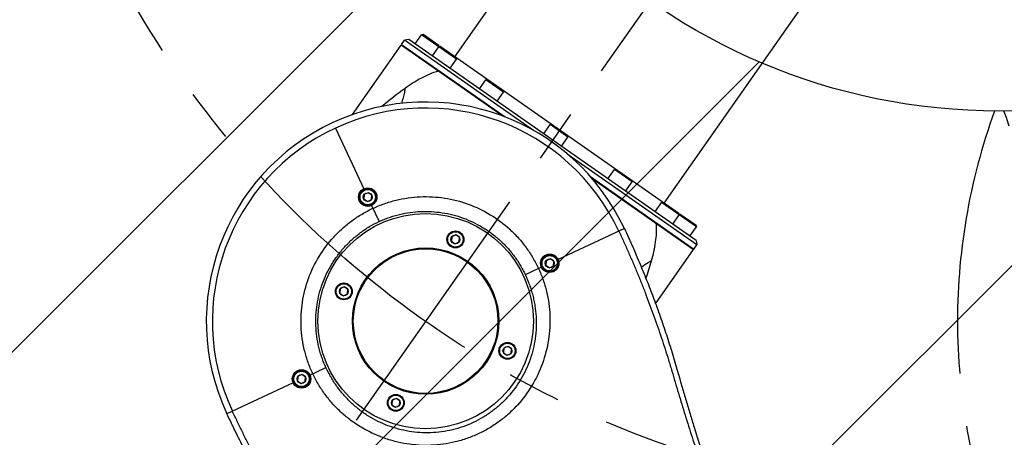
# Model space of a CAD drawing. Header units: millimetres. Extents: x 20 to 4180, y 42 to 2950.
# Tile 63 of 128: x 2232 to 2552, y 1746 to 1882. Entities that reach past the tile are written whole.
import ezdxf

# ---------------------------------------------------------------- set-up
doc = ezdxf.new("R2010")
doc.units = ezdxf.units.MM
doc.header["$LTSCALE"] = 231.275
doc.header["$PDMODE"] = 3
doc.header["$PDSIZE"] = 0.3
doc.linetypes.add('CENTER', pattern=[0.6, 0.375, -0.075, 0.075, -0.075])
doc.layers.get('0').update_dxf_attribs({"linetype": 'CONTINUOUS'})
doc.layers.get('Defpoints').update_dxf_attribs({"linetype": 'CONTINUOUS'})
for name, color, linetype in [('DEFAULT_1', 7, 'CENTER'), ('MIDDLE_ASM_PBL27', 7, 'CONTINUOUS'), ('TOP_ASM_PBL26', 7, 'CONTINUOUS')]:
    doc.layers.add(name, color=color, linetype=linetype)
doc.styles.get("Standard").update_dxf_attribs({"font": 'malgun.ttf'})
doc.dimstyles.new('DIMSTYLE_3', dxfattribs={"dimtxt": 20, "dimasz": 7.5, "dimexe": 1, "dimexo": 0.5, "dimgap": 4, "dimtad": 1, "dimdec": 1, "dimdsep": 46, "dimtxsty": 'Standard', "dimblk": '_FILLED', "dimblk1": '_FILLED', "dimblk2": '_FILLED', "dimcen": 0.09, "dimclrt": 134, "dimazin": 2, "dimtp": 0.5, "dimtm": 0.5, "dimtfac": 1, "dimtdec": 65535, "dimtofl": 0, "dimtmove": 0, "dimatfit": 3, "dimldrblk": '_FILLED', "dimfxl": 1, "dimtolj": 1, "dimarcsym": 0})
doc.dimstyles.new('DIMSTYLE_4', dxfattribs={"dimtxt": 20, "dimasz": 7.5, "dimexe": 1, "dimexo": 0.5, "dimtad": 1, "dimdsep": 46, "dimtxsty": 'Standard', "dimblk": '_FILLED', "dimblk1": '_FILLED', "dimblk2": '_FILLED', "dimcen": 0.09, "dimclrt": 134, "dimazin": 2, "dimtp": 1.2, "dimtm": 1.2, "dimtfac": 1, "dimtofl": 0, "dimtmove": 0, "dimatfit": 1, "dimldrblk": '_FILLED', "dimfxl": 1, "dimtolj": 1, "dimarcsym": 0})

# ---------------------------------------------------------------- blocks, each defined once
blk = doc.blocks.new('_FILLED')
at = {"color": 0, "linetype": 'ByBlock'}
blk.add_solid([(0, 0), (-1, 0.2), (-1, -0.2)], dxfattribs=at)
blk = doc.blocks.new('*D6')
at = {"color": 0, "lineweight": -2, "transparency": 16777216}
for p, q in [((2550, 2577.59), (2550, 2659.56)), ((2247.44, 1617.99), (2200.42, 1550.84))]:
    blk.add_line(p, q, dxfattribs=at)
blk.add_arc((2550, 2050.09), 608.47, 90.70623, 234.29377, dxfattribs=at)
at = {"layer": 'Defpoints', "color": 0, "transparency": 16777216}
for p in [(2550, 2577.09), (2550, 2571.01), (2095.46, 2454.6), (2251.22, 1623.38), (2247.73, 1618.4)]:
    blk.add_point(p, dxfattribs=at)
at = {"color": 0, "lineweight": -2, "transparency": 16777216, "xscale": 7.5, "yscale": 7.5, "zscale": 7.5}
for p, rotation in [((2550, 2658.56), 0.35311459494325), ((2200.99, 1551.66), 324.6468854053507)]:
    blk.add_blockref('_FILLED', p, dxfattribs=dict(at, rotation=rotation))
at = {"color": 134, "transparency": 16777216, "insert": (1940.44, 2242.28), "char_height": 20, "width": 59.3333, "attachment_point": 2, "rotation": 72.5, "line_spacing_factor": 0.9}
blk.add_mtext('\\A1;145°', dxfattribs=at)
blk = doc.blocks.new('*D7')
at = {"color": 0, "lineweight": -2, "transparency": 16777216}
for p, q in [((2974.66, 2371.36), (3034.9, 2416.94)), ((3034.9, 2416.94), (3115.84, 2416.94)), ((2549.91, 2050.09), (2550.09, 2050.09)), ((2550, 2050), (2550, 2050.18))]:
    blk.add_line(p, q, dxfattribs=at)
at = {"layer": 'Defpoints', "color": 0, "transparency": 16777216}
for p in [(2968.68, 2366.84), (2131.32, 1733.34)]:
    blk.add_point(p, dxfattribs=at)
at = {"color": 0, "lineweight": -2, "transparency": 16777216, "xscale": 7.5, "yscale": 7.5, "zscale": 7.5, "rotation": 217.1089430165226}
blk.add_blockref('_FILLED', (2968.68, 2366.84), dxfattribs=at)
at = {"color": 134, "transparency": 16777216, "insert": (3031.68, 2444.23), "char_height": 20, "width": 88, "attachment_point": 1, "line_spacing_factor": 0.9}
blk.add_mtext('\\A1;%%C1050', dxfattribs=at)
blk = doc.blocks.new('TOP_ASM_PBL26', base_point=(2630.33, 2408.97))
at = {"layer": 'TOP_ASM_PBL26', "color": 7}
for p, q in [((2609.61, 2346.24), (2608.88, 2344.99)), ((2611.05, 2346.24), (2609.61, 2346.24)), ((2611.77, 2344.99), (2611.05, 2346.24)), ((2649.61, 2346.24), (2648.88, 2344.99)), ((2651.05, 2346.24), (2649.61, 2346.24)), ((2651.77, 2344.99), (2651.05, 2346.24)), ((2608.88, 2344.99), (2609.61, 2343.74)), ((2609.61, 2343.74), (2611.05, 2343.74)), ((2611.05, 2343.74), (2611.77, 2344.99)), ((2648.88, 2344.99), (2649.61, 2343.74)), ((2649.61, 2343.74), (2651.05, 2343.74)), ((2651.05, 2343.74), (2651.77, 2344.99)), ((2585.11, 2326.24), (2584.38, 2324.99)), ((2586.55, 2326.24), (2585.11, 2326.24)), ((2587.27, 2324.99), (2586.55, 2326.24)), ((2674.11, 2326.24), (2673.38, 2324.99)), ((2675.55, 2326.24), (2674.11, 2326.24)), ((2676.27, 2324.99), (2675.55, 2326.24)), ((2559.08, 2324.99), (2582.83, 2324.99)), ((2584.38, 2324.99), (2585.11, 2323.74)), ((2585.11, 2323.74), (2586.55, 2323.74)), ((2586.55, 2323.74), (2587.27, 2324.99)), ((2588.83, 2324.99), (2589.85, 2324.99)), ((2589.85, 2324.99), (2594.6, 2324.99)), ((2671.83, 2324.99), (2666.06, 2324.99)), ((2673.38, 2324.99), (2674.11, 2323.74)), ((2674.11, 2323.74), (2675.55, 2323.74)), ((2675.55, 2323.74), (2676.27, 2324.99)), ((2677.83, 2324.99), (2701.58, 2324.99)), ((2609.61, 2306.24), (2608.88, 2304.99)), ((2608.88, 2304.99), (2609.61, 2303.74)), ((2611.05, 2306.24), (2609.61, 2306.24)), ((2609.61, 2303.74), (2611.05, 2303.74)), ((2611.77, 2304.99), (2611.05, 2306.24)), ((2611.05, 2303.74), (2611.77, 2304.99)), ((2649.61, 2306.24), (2648.88, 2304.99)), ((2648.88, 2304.99), (2649.61, 2303.74)), ((2651.05, 2306.24), (2649.61, 2306.24)), ((2649.61, 2303.74), (2651.05, 2303.74)), ((2651.77, 2304.99), (2651.05, 2306.24)), ((2651.05, 2303.74), (2651.77, 2304.99)), ((2630.33, 2283.49), (2630.33, 2289.26)), ((2629.61, 2281.74), (2628.88, 2280.49)), ((2631.05, 2281.74), (2629.61, 2281.74)), ((2631.77, 2280.49), (2631.05, 2281.74)), ((2628.88, 2280.49), (2629.61, 2279.24)), ((2629.61, 2279.24), (2631.05, 2279.24)), ((2631.05, 2279.24), (2631.77, 2280.49)), ((2630.33, 2255.71), (2630.33, 2277.49))]:
    blk.add_line(p, q, dxfattribs=at)
for centre, radius in [((2630.33, 2324.99), 35), ((2630.33, 2324.99), 23.8), ((2630.33, 2324.99), 23.5), ((2610.33, 2344.99), 2.75), ((2610.33, 2344.99), 2.5), ((2610.33, 2344.99), 1.44), ((2650.33, 2344.99), 2.75), ((2650.33, 2344.99), 2.5), ((2650.33, 2344.99), 1.44), ((2585.83, 2324.99), 3), ((2585.83, 2324.99), 2.75), ((2585.83, 2324.99), 2.5), ((2585.83, 2324.99), 1.44), ((2674.83, 2324.99), 3), ((2674.83, 2324.99), 2.75), ((2674.83, 2324.99), 2.5), ((2674.83, 2324.99), 1.44), ((2610.33, 2304.99), 2.75), ((2610.33, 2304.99), 2.5), ((2650.33, 2304.99), 2.75), ((2650.33, 2304.99), 2.5), ((2610.33, 2304.99), 1.44), ((2650.33, 2304.99), 1.44), ((2630.33, 2280.49), 3), ((2630.33, 2280.49), 2.75), ((2630.33, 2280.49), 2.5), ((2630.33, 2280.49), 1.44)]:
    blk.add_circle(centre, radius, dxfattribs=at)
for radius in [71.25, 69.28]:
    blk.add_arc((2630.33, 2324.99), radius, 180, 0, dxfattribs=at)
for points, knots in [([(2561.05, 2324.99), (2561.04, 2326.24), (2561.07, 2328.73), (2561.13, 2332.48), (2561.24, 2336.22), (2561.39, 2339.97), (2561.58, 2343.71), (2561.89, 2348.69), (2562.29, 2353.67), (2562.78, 2358.64), (2563.19, 2362.37), (2563.64, 2366.09), (2564.04, 2369.18), (2564.39, 2371.66), (2564.76, 2374.13), (2565.24, 2377.21), (2565.8, 2380.92), (2566.33, 2384.63), (2566.84, 2388.34), (2567.49, 2393.29), (2568.26, 2399.48), (2569.1, 2406.93), (2569.85, 2414.38), (2570.53, 2421.84), (2571.12, 2429.29), (2571.56, 2435.48), (2571.87, 2440.4), (2572.01, 2442.86), (2572.08, 2444.08)], [0, 0, 0, 0, 0.0313, 0.062601, 0.093901, 0.125202, 0.156502, 0.187803, 0.250403, 0.281704, 0.313004, 0.344305, 0.375606, 0.391256, 0.406906, 0.438207, 0.469507, 0.500808, 0.532109, 0.563409, 0.62601, 0.688611, 0.751212, 0.813801, 0.876285, 0.938463, 0.969339, 1, 1, 1, 1]), ([(2563.14, 2375.15), (2563.26, 2375.9), (2563.51, 2377.41), (2563.99, 2380.42), (2564.56, 2384.17), (2565.23, 2388.65), (2566.07, 2394.58), (2567.05, 2401.92), (2568.45, 2413.45), (2569.63, 2424.79), (2570.48, 2434.59), (2570.9, 2440.04), (2571.1, 2442.74), (2571.19, 2444.08)], [0, 0, 0, 0, 0.033039, 0.065998, 0.131663, 0.196964, 0.261874, 0.390405, 0.517028, 0.763651, 0.883217, 0.941969, 1, 1, 1, 1]), ([(2688.58, 2444.08), (2688.65, 2442.86), (2688.79, 2440.4), (2689.1, 2435.48), (2689.53, 2429.29), (2690.13, 2421.84), (2690.8, 2414.38), (2691.55, 2406.93), (2692.39, 2399.48), (2693.16, 2393.29), (2693.82, 2388.34), (2694.33, 2384.63), (2694.86, 2380.92), (2695.42, 2377.21), (2695.89, 2374.13), (2696.26, 2371.66), (2696.61, 2369.18), (2697.02, 2366.09), (2697.47, 2362.37), (2697.88, 2358.64), (2698.36, 2353.67), (2698.76, 2348.69), (2699.08, 2343.71), (2699.27, 2339.97), (2699.42, 2336.22), (2699.53, 2332.48), (2699.59, 2328.73), (2699.62, 2326.24), (2699.61, 2324.99)], [0, 0, 0, 0, 0.030661, 0.061537, 0.123715, 0.186199, 0.248788, 0.311389, 0.37399, 0.436591, 0.467891, 0.499192, 0.530493, 0.561793, 0.593094, 0.608744, 0.624394, 0.655695, 0.686996, 0.718296, 0.749597, 0.812197, 0.843498, 0.874798, 0.906099, 0.937399, 0.9687, 1, 1, 1, 1]), ([(2559.08, 2324.99), (2559.07, 2326.05), (2559.08, 2327.63), (2559.11, 2329.75), (2559.15, 2331.86), (2559.22, 2334.51), (2559.33, 2337.68), (2559.48, 2340.84), (2559.71, 2345.05), (2560.09, 2350.3), (2560.66, 2356.57), (2561.24, 2361.77), (2561.77, 2365.91), (2562.2, 2369), (2562.65, 2372.08), (2562.98, 2374.13), (2563.14, 2375.15)], [0, 0, 0, 0, 0.063017, 0.094521, 0.126022, 0.189002, 0.251944, 0.314838, 0.377669, 0.503097, 0.628134, 0.752689, 0.814758, 0.876673, 0.938424, 1, 1, 1, 1]), ([(2697.51, 2375.15), (2697.68, 2374.13), (2698, 2372.08), (2698.46, 2369), (2698.88, 2365.91), (2699.41, 2361.77), (2699.99, 2356.57), (2700.57, 2350.3), (2700.94, 2345.05), (2701.18, 2340.84), (2701.32, 2337.68), (2701.44, 2334.51), (2701.51, 2331.86), (2701.54, 2329.75), (2701.57, 2327.63), (2701.59, 2326.05), (2701.58, 2324.99)], [0, 0, 0, 0, 0.061576, 0.123327, 0.185242, 0.247311, 0.371866, 0.496903, 0.622331, 0.685162, 0.748056, 0.810998, 0.873978, 0.905479, 0.936983, 1, 1, 1, 1]), ([(2589.85, 2324.99), (2589.85, 2325.65), (2589.89, 2326.97), (2590.05, 2328.95), (2590.29, 2330.92), (2590.75, 2333.53), (2591.57, 2336.74), (2592.92, 2340.47), (2594.64, 2344.05), (2597.37, 2348.57), (2601.6, 2353.7), (2607.73, 2358.79), (2613.58, 2361.95), (2618.56, 2363.75), (2622.42, 2364.73), (2626.35, 2365.32), (2629, 2365.45), (2630.33, 2365.45)], [0, 0, 0, 0, 0.031313, 0.062601, 0.093868, 0.125132, 0.187627, 0.250092, 0.312543, 0.374999, 0.499822, 0.624711, 0.749644, 0.812209, 0.87479, 0.937388, 1, 1, 1, 1]), ([(2630.33, 2365.45), (2631.65, 2365.45), (2634.3, 2365.32), (2639.54, 2364.54), (2645.9, 2362.58), (2651.76, 2359.42), (2655.99, 2356.24), (2659.9, 2352.68), (2663.28, 2348.57), (2666.02, 2344.05), (2667.73, 2340.47), (2669.09, 2336.74), (2669.91, 2333.53), (2670.36, 2330.92), (2670.61, 2328.95), (2670.77, 2326.97), (2670.8, 2325.65), (2670.8, 2324.99)], [0, 0, 0, 0, 0.062613, 0.125211, 0.250205, 0.375139, 0.437663, 0.500175, 0.624999, 0.687454, 0.749906, 0.812372, 0.874867, 0.906132, 0.937398, 0.968686, 1, 1, 1, 1]), ([(2594.6, 2324.99), (2594.6, 2325.58), (2594.63, 2326.76), (2594.74, 2328.53), (2594.93, 2330.3), (2595.22, 2332.05), (2595.58, 2333.78), (2596.18, 2336.07), (2597.14, 2338.86), (2598.61, 2342.09), (2600.39, 2345.16), (2602.47, 2348.03), (2605.6, 2351.57), (2610.16, 2355.39), (2615.37, 2358.24), (2619.82, 2359.87), (2623.26, 2360.76), (2626.78, 2361.3), (2629.14, 2361.42), (2630.33, 2361.42)], [0, 0, 0, 0, 0.031318, 0.062609, 0.093872, 0.125131, 0.156389, 0.187637, 0.250088, 0.31252, 0.374953, 0.437402, 0.499876, 0.624727, 0.749641, 0.812201, 0.874782, 0.937383, 1, 1, 1, 1]), ([(2630.33, 2361.42), (2631.51, 2361.42), (2633.88, 2361.3), (2637.39, 2360.76), (2640.84, 2359.87), (2645.28, 2358.24), (2650.5, 2355.39), (2655.05, 2351.57), (2658.19, 2348.03), (2660.26, 2345.16), (2662.04, 2342.09), (2663.51, 2338.86), (2664.47, 2336.07), (2665.07, 2333.78), (2665.44, 2332.05), (2665.72, 2330.3), (2665.92, 2328.53), (2666.03, 2326.76), (2666.06, 2325.58), (2666.06, 2324.99)], [0, 0, 0, 0, 0.062617, 0.125218, 0.187799, 0.250359, 0.375273, 0.500124, 0.562598, 0.625047, 0.68748, 0.749912, 0.812363, 0.843611, 0.874869, 0.906128, 0.937391, 0.968682, 1, 1, 1, 1]), ([(2630.33, 2284.51), (2629, 2284.51), (2626.35, 2284.64), (2622.42, 2285.22), (2618.56, 2286.19), (2613.56, 2287.97), (2607.69, 2291.1), (2601.51, 2296.17), (2596.45, 2302.35), (2593.31, 2308.22), (2591.53, 2313.21), (2590.56, 2317.08), (2589.99, 2321.01), (2589.85, 2323.66), (2589.85, 2324.99)], [0, 0, 0, 0, 0.062541, 0.125069, 0.187602, 0.25014, 0.375068, 0.5, 0.624932, 0.74986, 0.812398, 0.874931, 0.937459, 1, 1, 1, 1]), ([(2630.33, 2289.26), (2629.74, 2289.26), (2628.58, 2289.29), (2626.83, 2289.42), (2625.09, 2289.64), (2622.79, 2290.05), (2619.96, 2290.77), (2616.66, 2291.96), (2613.49, 2293.47), (2609.48, 2295.88), (2604.94, 2299.6), (2601.22, 2304.14), (2598.81, 2308.15), (2597.3, 2311.32), (2596.11, 2314.62), (2595.39, 2317.45), (2594.98, 2319.75), (2594.76, 2321.49), (2594.63, 2323.24), (2594.6, 2324.4), (2594.6, 2324.99)], [0, 0, 0, 0, 0.031268, 0.062535, 0.093797, 0.125056, 0.187566, 0.25008, 0.312596, 0.375113, 0.5, 0.624887, 0.687404, 0.74992, 0.812434, 0.874944, 0.906203, 0.937465, 0.968732, 1, 1, 1, 1]), ([(2666.06, 2324.99), (2666.06, 2324.4), (2666.03, 2323.24), (2665.9, 2321.49), (2665.68, 2319.75), (2665.26, 2317.45), (2664.54, 2314.62), (2663.35, 2311.32), (2661.85, 2308.15), (2659.44, 2304.14), (2655.71, 2299.6), (2651.17, 2295.88), (2647.17, 2293.47), (2644, 2291.96), (2640.7, 2290.77), (2637.87, 2290.05), (2635.57, 2289.64), (2633.25, 2289.34), (2631.5, 2289.26), (2630.33, 2289.26)], [0, 0, 0, 0, 0.031269, 0.062537, 0.093799, 0.125059, 0.187569, 0.250085, 0.312602, 0.37512, 0.50001, 0.6249, 0.687418, 0.749935, 0.812451, 0.874961, 0.906221, 0.937483, 1, 1, 1, 1]), ([(2670.8, 2324.99), (2670.8, 2323.66), (2670.67, 2321.01), (2670.09, 2317.08), (2669.13, 2313.21), (2667.35, 2308.22), (2664.21, 2302.35), (2659.14, 2296.17), (2652.97, 2291.1), (2647.09, 2287.97), (2642.1, 2286.19), (2638.24, 2285.22), (2634.3, 2284.64), (2631.65, 2284.51), (2630.33, 2284.51)], [0, 0, 0, 0, 0.062541, 0.125069, 0.187602, 0.25014, 0.375068, 0.5, 0.624932, 0.74986, 0.812398, 0.874931, 0.937459, 1, 1, 1, 1])]:
    blk.add_open_spline(points, degree=3, knots=knots, dxfattribs=at)
blk = doc.blocks.new('rotated0452N')
at = {"layer": 'MIDDLE_ASM_PBL27', "color": 7}
for p, q in [((4820.32, 1993.59), (4919.67, 2135.47)), ((4888.31, 1945.98), (4987.66, 2087.86)), ((4807.38, 1997.77), (4809.47, 2000.76)), ((4809.96, 2000.85), (4809.47, 2000.76)), ((4820.8, 1992.83), (4809.47, 2000.76)), ((4815.12, 1997.23), (4809.96, 2000.85)), ((4786.99, 1974.76), (4802.85, 1997.4)), ((4835.86, 1974.29), (4802.85, 1997.4)), ((4802.96, 1997.57), (4803.94, 1998.96)), ((4802.96, 1997.57), (4836.62, 1974)), ((4805.33, 1999.2), (4803.94, 1998.96)), ((4845.8, 1969.65), (4803.94, 1998.96)), ((4898.72, 1933.82), (4805.33, 1999.2)), ((4812.98, 1993.85), (4815.07, 1996.84)), ((4815.56, 1996.93), (4815.07, 1996.84)), ((4815.12, 1997.23), (4815.19, 1996.86)), ((4893.08, 1942.65), (4815.56, 1996.93)), ((4804.49, 1996.25), (4804.6, 1996.42)), ((4820.72, 1993.31), (4820.8, 1992.83)), ((4818.71, 1989.84), (4820.8, 1992.83)), ((4828.27, 1983.14), (4830.36, 1986.13)), ((4830.85, 1986.22), (4830.36, 1986.13)), ((4836.1, 1982.12), (4830.36, 1986.13)), ((4834, 1979.13), (4836.1, 1982.12)), ((4836.01, 1982.61), (4836.1, 1982.12)), ((4849.16, 1968.52), (4851.25, 1971.51)), ((4851.74, 1971.59), (4851.25, 1971.51)), ((4856.98, 1967.49), (4851.25, 1971.51)), ((4856.9, 1967.98), (4856.98, 1967.49)), ((4854.89, 1964.5), (4856.98, 1967.49)), ((4898.96, 1932.42), (4857.1, 1961.73)), ((4870.04, 1953.89), (4872.14, 1956.88)), ((4872.63, 1956.97), (4872.14, 1956.88)), ((4877.87, 1952.87), (4872.14, 1956.88)), ((4864.33, 1954.6), (4897.99, 1931.03)), ((4864.86, 1953.98), (4897.87, 1930.87)), ((4875.78, 1949.88), (4877.87, 1952.87)), ((4877.79, 1953.35), (4877.87, 1952.87)), ((4885.34, 1943.18), (4887.43, 1946.17)), ((4887.92, 1946.26), (4887.43, 1946.17)), ((4898.76, 1938.24), (4887.43, 1946.17)), ((4891.07, 1939.17), (4893.16, 1942.16)), ((4893.08, 1942.65), (4893.16, 1942.16)), ((4893.51, 1942.34), (4893.14, 1942.28)), ((4898.67, 1938.73), (4893.51, 1942.34)), ((4896.67, 1935.25), (4898.76, 1938.24)), ((4898.67, 1938.73), (4898.76, 1938.24)), ((4898.72, 1933.82), (4898.96, 1932.42)), ((4885.53, 1913.24), (4897.87, 1930.87)), ((4896.23, 1932.01), (4896.35, 1932.18)), ((4897.99, 1931.03), (4898.96, 1932.42))]:
    blk.add_line(p, q, dxfattribs=at)
for centre, radius, start, end in [((4891.68, 1863.07), 148.73, 126.0542, 129.7464), ((4738.11, 1969.41), 152.04, 341.6156, 343.9056)]:
    blk.add_arc(centre, radius, start, end, dxfattribs=at)
for points, knots in [([(4814.91, 1988.95), (4813.01, 1988.39), (4809.25, 1986.75), (4805.82, 1984.53), (4804.14, 1983.31)], [0, 0, 0, 0, 0.489133, 1, 1, 1, 1]), ([(4804.14, 1983.31), (4804.07, 1982.89), (4803.73, 1981.24), (4803.31, 1979.61), (4802.93, 1978.41)], [0, 0, 0, 0, 0.253049, 1, 1, 1, 1]), ([(4884.19, 1927.26), (4884.76, 1929.26), (4885.68, 1933.24), (4885.93, 1937.33), (4885.81, 1939.31)], [0, 0, 0, 0, 0.510888, 1, 1, 1, 1]), ([(4884.19, 1927.26), (4883.82, 1927.05), (4882.7, 1926.37), (4881.62, 1925.63), (4880.9, 1925.12)], [0, 0, 0, 0, 0.2530491, 0.7774072, 0.7774072, 0.7774072, 0.7774072])]:
    blk.add_open_spline(points, degree=3, knots=knots, dxfattribs=at)
at = {"layer": 'TOP_ASM_PBL26', "rotation": 205}
blk.add_blockref('TOP_ASM_PBL26', (4846.28, 1831.5), dxfattribs=at)

msp = doc.modelspace()

# ---------------------------------------------------------------- linework, layer by layer
at = {"color": 134, "linetype": 'Continuous'}
for p, q in [((2157.143, 1701.825), (2389.608, 1934.29)), ((2234.309, 1630.609), (2471.993, 1868.293)), ((2337.638, 1585.556), (2615.507, 1863.424))]:
    msp.add_line(p, q, dxfattribs=at)
at = {"color": 7}
msp.add_circle((2550, 2050.09), 197.826, dxfattribs=at)
msp.add_arc((2550, 2050.09), 525, 305, 235, dxfattribs=at)
at = {"layer": 'DEFAULT_1', "color": 1}
msp.add_line((2550, 2050.09), (2248.872, 1620.035), dxfattribs=at)
msp.add_circle((2550, 2050.09), 325, dxfattribs=at)
for centre, start, end in [((2363.588, 1783.866), 90, 235), ((2736.412, 1783.866), 160, 201.24149), ((2363.588, 1783.866), 338.75851, 20)]:
    msp.add_arc(centre, 200, start, end, dxfattribs=at)

# ---------------------------------------------------------------- block references
msp.add_blockref('rotated0452N', (-2447.196, -123.657))

# ---------------------------------------------------------------- dimensions: what is measured, and where the dimension line sits
at = {"color": 134}
dim = msp.add_angular_dim_2l(base=(2095.456, 2454.6), line1=((2550, 2571.005), (2550, 2577.09)), line2=((2251.215, 1623.381), (2247.725, 1618.397)), dimstyle='DIMSTYLE_3', dxfattribs=at)
dim.commit()
dim.dimension.update_dxf_attribs({"geometry": '*D6', "text_midpoint": (1969.689, 2233.061), "dimtype": 162})
dim = msp.add_diameter_dim_2p(p1=(2131.318, 1733.34), p2=(2968.682, 2366.84), text='%%C<>', dimstyle='DIMSTYLE_4', override={"dimtih": 1, "dimtoh": 1, "dimpost": '<>'}, dxfattribs=at)
dim.commit()
dim.dimension.update_dxf_attribs({"geometry": '*D7', "text_midpoint": (3075.682, 2416.937), "dimtype": 163})

doc.saveas('drawing.dxf')
